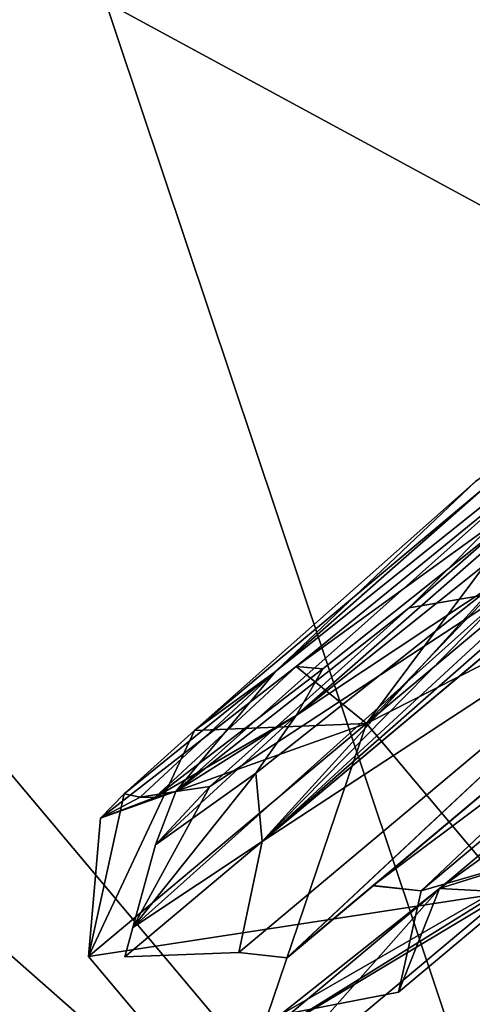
# Model space of a CAD drawing. Header units: millimetres. Extents: x -25 to 160, y -178 to 143.
# Tile 54 of 256: x 138.64 to 141.22, y 67.42 to 73.05. Entities that reach past the tile are written whole.
import ezdxf

# ---------------------------------------------------------------- set-up
doc = ezdxf.new("R2010")
doc.units = ezdxf.units.MM
doc.header["$LTSCALE"] = 101.851852
for name, color, linetype in [('1041', 7, 'CONTINUOUS'), ('1042', 7, 'CONTINUOUS'), ('1043', 7, 'CONTINUOUS'), ('1044', 7, 'CONTINUOUS'), ('1045', 7, 'CONTINUOUS'), ('1046', 7, 'CONTINUOUS'), ('1049', 7, 'CONTINUOUS'), ('1052', 7, 'CONTINUOUS'), ('1053', 7, 'CONTINUOUS'), ('1054', 7, 'CONTINUOUS'), ('1055', 7, 'CONTINUOUS'), ('1056', 7, 'CONTINUOUS'), ('1057', 7, 'CONTINUOUS'), ('1058', 7, 'CONTINUOUS'), ('1059', 7, 'CONTINUOUS'), ('1060', 7, 'CONTINUOUS'), ('1062', 7, 'CONTINUOUS'), ('1063', 7, 'CONTINUOUS'), ('6', 7, 'CONTINUOUS'), ('7', 7, 'CONTINUOUS'), ('899', 7, 'CONTINUOUS')]:
    doc.layers.add(name, color=color, linetype=linetype)

msp = doc.modelspace()

# ---------------------------------------------------------------- linework, layer by layer
at = {"layer": '1041', "linetype": 'CONTINUOUS'}
for points in [[(140.6185, 69.0245, -6.3775), (145.5836, 71.5472, -10.319), (144.7743, 72.5116, -10.319), (140.6185, 69.0245, -6.3775)], [(141.4278, 68.0601, -6.3775), (145.5836, 71.5472, -10.319), (140.6185, 69.0245, -6.3775), (141.4278, 68.0601, -6.3775)], [(139.0312, 67.6926), (141.4278, 68.0601, -6.3775), (140.6185, 69.0245, -6.3775), (139.0312, 67.6926)], [(139.8404, 66.7281), (141.4278, 68.0601, -6.3775), (139.0312, 67.6926), (139.8404, 66.7281)]]:
    msp.add_3dface(points, dxfattribs=at)
at = {"layer": '1042', "linetype": 'CONTINUOUS'}
for points in [[(144.7743, 72.5116, 10.319), (141.4278, 68.0601, 6.3775), (140.6185, 69.0245, 6.3775), (144.7743, 72.5116, 10.319)], [(139.8404, 66.7281), (139.0312, 67.6926), (140.6185, 69.0245, 6.3775), (139.8404, 66.7281)], [(141.4278, 68.0601, 6.3775), (139.8404, 66.7281), (140.6185, 69.0245, 6.3775), (141.4278, 68.0601, 6.3775)]]:
    msp.add_3dface(points, dxfattribs=at)
at = {"layer": '1043', "linetype": 'CONTINUOUS'}
msp.add_3dface([(139.6376, 68.9846, 3.7102), (141.2402, 70.4071, 7.079), (142.1807, 71.1186, 8.1355), (139.6376, 68.9846, 3.7102)], dxfattribs=at)
at = {"layer": '1044', "linetype": 'CONTINUOUS'}
for points in [[(140.6185, 69.0245, -6.3775), (144.7743, 72.5116, -10.319), (143.4705, 72.0051, -9.2889), (140.6185, 69.0245, -6.3775)], [(140.217, 69.3502, -5.3086), (140.6185, 69.0245, -6.3775), (143.4705, 72.0051, -9.2889), (140.217, 69.3502, -5.3086)], [(139.1004, 68.484), (140.6185, 69.0245, -6.3775), (140.217, 69.3502, -5.3086), (139.1004, 68.484)], [(139.0312, 67.6926), (140.6185, 69.0245, -6.3775), (139.1004, 68.484), (139.0312, 67.6926)]]:
    msp.add_3dface(points, dxfattribs=at)
at = {"layer": '1045', "linetype": 'CONTINUOUS'}
for points in [[(144.7743, 72.5116, 10.319), (140.6185, 69.0245, 6.3775), (142.1807, 71.1186, 8.1355), (144.7743, 72.5116, 10.319)], [(140.6185, 69.0245, 6.3775), (139.6376, 68.9846, 3.7102), (142.1807, 71.1186, 8.1355), (140.6185, 69.0245, 6.3775)], [(140.6185, 69.0245, 6.3775), (139.0312, 67.6926), (139.6376, 68.9846, 3.7102), (140.6185, 69.0245, 6.3775)], [(139.6376, 68.9846, 3.7102), (139.0312, 67.6926), (139.2358, 68.6229, 1.8806), (139.6376, 68.9846, 3.7102)], [(139.0312, 67.6926), (139.1004, 68.484), (139.2358, 68.6229, 1.8806), (139.0312, 67.6926)]]:
    msp.add_3dface(points, dxfattribs=at)
at = {"layer": '1046', "linetype": 'CONTINUOUS'}
for points in [[(143.3916, 70.3933, -7.9493), (143.6092, 70.3148, -7.7868), (140.6569, 68.0986, -3.0374), (143.3916, 70.3933, -7.9493)], [(140.6559, 68.0977, 3.0335), (140.9308, 68.0673, 2.9743), (143.385, 70.3878, 7.9431), (140.6559, 68.0977, 3.0335)], [(140.9308, 68.0673, 2.9743), (143.6092, 70.3148, 7.7868), (143.385, 70.3878, 7.9431), (140.9308, 68.0673, 2.9743)], [(143.6092, 70.3148, -7.7868), (140.9308, 68.0673, -2.9743), (140.6569, 68.0986, -3.0374), (143.6092, 70.3148, -7.7868)], [(140.6569, 68.0986, -3.0374), (140.9308, 68.0673, -2.9743), (140.6559, 68.0977, 3.0335), (140.6569, 68.0986, -3.0374)], [(140.9308, 68.0673, -2.9743), (140.9308, 68.0673, 2.9743), (140.6559, 68.0977, 3.0335), (140.9308, 68.0673, -2.9743)]]:
    msp.add_3dface(points, dxfattribs=at)
at = {"layer": '1049', "linetype": 'CONTINUOUS'}
for points in [[(140.0232, 68.3501, 4.5763), (142.9902, 70.9575, 9.0339), (141.432, 69.7836, 7.4522), (140.0232, 68.3501, 4.5763)], [(139.2844, 67.8587, 1.7401), (140.0232, 68.3501, 4.5763), (141.432, 69.7836, 7.4522), (139.2844, 67.8587, 1.7401)], [(139.2385, 67.6917, 0.0032), (140.0232, 68.3501, 4.5763), (139.2844, 67.8587, 1.7401), (139.2385, 67.6917, 0.0032)], [(140.0232, 68.3501, -4.5763), (139.2385, 67.6917, 0.0032), (139.2844, 67.8587, 1.7401), (140.0232, 68.3501, -4.5763)]]:
    msp.add_3dface(points, dxfattribs=at)
at = {"layer": '1052', "linetype": 'CONTINUOUS'}
for points in [[(143.3916, 70.3933, -7.9493), (140.6569, 68.0986, -3.0374), (140.1649, 67.6858, -3.2452), (143.3916, 70.3933, -7.9493)], [(143.0807, 70.1324, -8.4889), (143.3916, 70.3933, -7.9493), (140.1649, 67.6858, -3.2452), (143.0807, 70.1324, -8.4889)], [(140.6559, 68.0977, 3.0335), (143.385, 70.3878, 7.9431), (140.1655, 67.6862, 3.2474), (140.6559, 68.0977, 3.0335)], [(140.1655, 67.6862, 3.2474), (143.385, 70.3878, 7.9431), (143.0873, 70.138, 8.4951), (140.1655, 67.6862, 3.2474)], [(140.1649, 67.6858, -3.2452), (140.6569, 68.0986, -3.0374), (140.1655, 67.6862, 3.2474), (140.1649, 67.6858, -3.2452)], [(140.6569, 68.0986, -3.0374), (140.6559, 68.0977, 3.0335), (140.1655, 67.6862, 3.2474), (140.6569, 68.0986, -3.0374)]]:
    msp.add_3dface(points, dxfattribs=at)
at = {"layer": '1053', "linetype": 'CONTINUOUS'}
for points in [[(140.0232, 68.3501, -4.5763), (143.693, 71.4294, -9.3153), (143.0439, 70.8848, -9.0401), (140.0232, 68.3501, -4.5763)], [(140.0232, 68.3501, 4.5763), (141.2861, 69.4098, 7.0844), (141.5667, 69.6453, 7.3449), (140.0232, 68.3501, 4.5763)]]:
    msp.add_3dface(points, dxfattribs=at)
at = {"layer": '1054', "linetype": 'CONTINUOUS'}
for points in [[(143.6092, 70.3148, 7.7868), (140.9308, 68.0673, 2.9743), (141.7894, 68.3173, 4.8125), (143.6092, 70.3148, 7.7868)], [(140.9308, 68.0673, -2.9743), (143.6092, 70.3148, -7.7868), (141.7894, 68.3173, -4.8125), (140.9308, 68.0673, -2.9743)], [(141.7894, 68.3173, 4.8125), (140.9308, 68.0673, 2.9743), (140.8016, 67.4884), (141.7894, 68.3173, 4.8125)], [(140.8016, 67.4884), (140.9308, 68.0673, -2.9743), (141.7894, 68.3173, -4.8125), (140.8016, 67.4884)], [(140.9308, 68.0673, 2.9743), (140.9308, 68.0673, -2.9743), (140.8016, 67.4884), (140.9308, 68.0673, 2.9743)]]:
    msp.add_3dface(points, dxfattribs=at)
at = {"layer": '1055', "linetype": 'CONTINUOUS'}
for points in [[(140.0232, 68.3501, -4.5763), (143.0439, 70.8848, -9.0401), (142.8681, 70.2151, -8.6565), (140.0232, 68.3501, -4.5763)], [(142.8681, 70.2151, 8.6565), (140.0232, 68.3501, 4.5763), (139.8905, 67.7166, 3.3065), (142.8681, 70.2151, 8.6565)], [(139.8905, 67.7166, -3.3065), (140.0232, 68.3501, -4.5763), (142.8681, 70.2151, -8.6565), (139.8905, 67.7166, -3.3065)], [(141.2861, 69.4098, 7.0844), (140.0232, 68.3501, 4.5763), (142.8681, 70.2151, 8.6565), (141.2861, 69.4098, 7.0844)], [(140.0232, 68.3501, 4.5763), (139.2385, 67.6917, 0.0032), (139.8905, 67.7166, 3.3065), (140.0232, 68.3501, 4.5763)], [(139.2385, 67.6917, 0.0032), (140.0232, 68.3501, -4.5763), (139.8905, 67.7166, -3.3065), (139.2385, 67.6917, 0.0032)], [(139.8905, 67.7166, 3.3065), (139.2385, 67.6917, 0.0032), (139.8905, 67.7166, -3.3065), (139.8905, 67.7166, 3.3065)]]:
    msp.add_3dface(points, dxfattribs=at)
at = {"layer": '1056', "linetype": 'CONTINUOUS'}
for points in [[(143.9149, 72.0331, -9.1126), (141.3764, 69.8392, -6.6463), (140.218, 69.0705, -4.438), (143.9149, 72.0331, -9.1126)], [(140.8622, 69.6848, 6.0301), (142.7245, 71.3188, 8.4074), (142.0875, 70.916, 7.7627), (140.8622, 69.6848, 6.0301)], [(139.5309, 68.6352, 2.1087), (140.8622, 69.6848, 6.0301), (142.0875, 70.916, 7.7627), (139.5309, 68.6352, 2.1087)], [(141.3764, 69.8392, -6.6463), (139.9867, 68.7398, -3.722), (140.218, 69.0705, -4.438), (141.3764, 69.8392, -6.6463)], [(139.7241, 68.6637, 3.011), (140.8622, 69.6848, 6.0301), (139.5309, 68.6352, 2.1087), (139.7241, 68.6637, 3.011)], [(139.9867, 68.7398, -3.722), (139.4138, 68.3316, -0.3369), (140.218, 69.0705, -4.438), (139.9867, 68.7398, -3.722)], [(140.218, 69.0705, -4.438), (139.4138, 68.3316, -0.3369), (139.5309, 68.6352, 2.1087), (140.218, 69.0705, -4.438)], [(139.4138, 68.3316, -0.3369), (139.7241, 68.6637, 3.011), (139.5309, 68.6352, 2.1087), (139.4138, 68.3316, -0.3369)]]:
    msp.add_3dface(points, dxfattribs=at)
at = {"layer": '1057', "linetype": 'CONTINUOUS'}
for points in [[(143.693, 71.4294, -9.3153), (140.0232, 68.3501, -4.5763), (143.4105, 71.4746, -8.7984), (143.693, 71.4294, -9.3153)], [(140.0232, 68.3501, -4.5763), (141.3764, 69.8392, -6.6463), (143.4105, 71.4746, -8.7984), (140.0232, 68.3501, -4.5763)], [(141.432, 69.7836, 7.4522), (142.7245, 71.3188, 8.4074), (140.8622, 69.6848, 6.0301), (141.432, 69.7836, 7.4522)], [(140.0232, 68.3501, -4.5763), (139.9867, 68.7398, -3.722), (141.3764, 69.8392, -6.6463), (140.0232, 68.3501, -4.5763)], [(139.2844, 67.8587, 1.7401), (141.432, 69.7836, 7.4522), (139.7241, 68.6637, 3.011), (139.2844, 67.8587, 1.7401)], [(141.432, 69.7836, 7.4522), (140.8622, 69.6848, 6.0301), (139.7241, 68.6637, 3.011), (141.432, 69.7836, 7.4522)], [(140.0232, 68.3501, -4.5763), (139.2844, 67.8587, 1.7401), (139.9867, 68.7398, -3.722), (140.0232, 68.3501, -4.5763)], [(139.2844, 67.8587, 1.7401), (139.4138, 68.3316, -0.3369), (139.9867, 68.7398, -3.722), (139.2844, 67.8587, 1.7401)], [(139.2844, 67.8587, 1.7401), (139.7241, 68.6637, 3.011), (139.4138, 68.3316, -0.3369), (139.2844, 67.8587, 1.7401)]]:
    msp.add_3dface(points, dxfattribs=at)
at = {"layer": '1058', "linetype": 'CONTINUOUS'}
for points in [[(140.217, 69.3502, -5.3086), (143.4705, 72.0051, -9.2889), (142.0563, 70.684, -7.7051), (140.217, 69.3502, -5.3086)], [(142.9902, 70.9575, 9.0339), (140.0232, 68.3501, 4.5763), (141.5667, 69.6453, 7.3449), (142.9902, 70.9575, 9.0339)], [(141.6702, 70.707, 7.4549), (141.2402, 70.4071, 7.079), (140.1001, 69.3213, 4.7268), (141.6702, 70.707, 7.4549)], [(140.3694, 69.3363, -5.1162), (140.217, 69.3502, -5.3086), (142.0563, 70.684, -7.7051), (140.3694, 69.3363, -5.1162)], [(141.2402, 70.4071, 7.079), (139.6376, 68.9846, 3.7102), (140.1001, 69.3213, 4.7268), (141.2402, 70.4071, 7.079)], [(139.1004, 68.484), (140.217, 69.3502, -5.3086), (139.4104, 68.6009, -1.8829), (139.1004, 68.484)], [(139.4104, 68.6009, -1.8829), (140.217, 69.3502, -5.3086), (140.3694, 69.3363, -5.1162), (139.4104, 68.6009, -1.8829)], [(139.6376, 68.9846, 3.7102), (139.2358, 68.6229, 1.8806), (140.1001, 69.3213, 4.7268), (139.6376, 68.9846, 3.7102)], [(140.1001, 69.3213, 4.7268), (139.2358, 68.6229, 1.8806), (139.3267, 68.6034, 1.5147), (140.1001, 69.3213, 4.7268)], [(139.2358, 68.6229, 1.8806), (139.1004, 68.484), (139.3267, 68.6034, 1.5147), (139.2358, 68.6229, 1.8806)], [(139.3267, 68.6034, 1.5147), (139.1004, 68.484), (139.4104, 68.6009, -1.8829), (139.3267, 68.6034, 1.5147)]]:
    msp.add_3dface(points, dxfattribs=at)
at = {"layer": '1059', "linetype": 'CONTINUOUS'}
for points in [[(143.9149, 72.0331, -9.1126), (140.218, 69.0705, -4.438), (142.0563, 70.684, -7.7051), (143.9149, 72.0331, -9.1126)], [(139.5309, 68.6352, 2.1087), (142.0875, 70.916, 7.7627), (140.1001, 69.3213, 4.7268), (139.5309, 68.6352, 2.1087)], [(142.0875, 70.916, 7.7627), (141.6702, 70.707, 7.4549), (140.1001, 69.3213, 4.7268), (142.0875, 70.916, 7.7627)], [(140.218, 69.0705, -4.438), (140.3694, 69.3363, -5.1162), (142.0563, 70.684, -7.7051), (140.218, 69.0705, -4.438)], [(140.218, 69.0705, -4.438), (139.4104, 68.6009, -1.8829), (140.3694, 69.3363, -5.1162), (140.218, 69.0705, -4.438)], [(139.5309, 68.6352, 2.1087), (140.1001, 69.3213, 4.7268), (139.3267, 68.6034, 1.5147), (139.5309, 68.6352, 2.1087)], [(140.218, 69.0705, -4.438), (139.5309, 68.6352, 2.1087), (139.4104, 68.6009, -1.8829), (140.218, 69.0705, -4.438)], [(139.5309, 68.6352, 2.1087), (139.3267, 68.6034, 1.5147), (139.4104, 68.6009, -1.8829), (139.5309, 68.6352, 2.1087)]]:
    msp.add_3dface(points, dxfattribs=at)
at = {"layer": '1060', "linetype": 'CONTINUOUS'}
for points in [[(140.1649, 67.6858, -3.2452), (139.8905, 67.7166, -3.3065), (142.8681, 70.2151, -8.6565), (140.1649, 67.6858, -3.2452)], [(140.1655, 67.6862, 3.2474), (142.8681, 70.2151, 8.6565), (139.8905, 67.7166, 3.3065), (140.1655, 67.6862, 3.2474)], [(143.0807, 70.1324, -8.4889), (140.1649, 67.6858, -3.2452), (142.8681, 70.2151, -8.6565), (143.0807, 70.1324, -8.4889)], [(140.1655, 67.6862, 3.2474), (143.0873, 70.138, 8.4951), (142.8681, 70.2151, 8.6565), (140.1655, 67.6862, 3.2474)], [(140.1649, 67.6858, -3.2452), (140.1655, 67.6862, 3.2474), (139.8905, 67.7166, -3.3065), (140.1649, 67.6858, -3.2452)], [(140.1655, 67.6862, 3.2474), (139.8905, 67.7166, 3.3065), (139.8905, 67.7166, -3.3065), (140.1655, 67.6862, 3.2474)]]:
    msp.add_3dface(points, dxfattribs=at)
at = {"layer": '1062', "linetype": 'CONTINUOUS'}
for points in [[(141.036, 68.0813, 5.2333), (141.4278, 68.0601, 6.3775), (143.9708, 70.5439, 9.0643), (141.036, 68.0813, 5.2333)], [(141.7894, 68.3173, 4.8125), (141.036, 68.0813, 5.2333), (143.9708, 70.5439, 9.0643), (141.7894, 68.3173, 4.8125)], [(141.7894, 68.3173, 4.8125), (140.8016, 67.4884), (141.036, 68.0813, 5.2333), (141.7894, 68.3173, 4.8125)], [(139.8404, 66.7281), (141.4278, 68.0601, 6.3775), (139.9619, 67.18), (139.8404, 66.7281)], [(139.9619, 67.18), (141.4278, 68.0601, 6.3775), (141.036, 68.0813, 5.2333), (139.9619, 67.18)], [(139.9619, 67.18), (141.036, 68.0813, 5.2333), (140.124, 67.3573), (139.9619, 67.18)], [(141.036, 68.0813, 5.2333), (140.8016, 67.4884), (140.124, 67.3573), (141.036, 68.0813, 5.2333)]]:
    msp.add_3dface(points, dxfattribs=at)
at = {"layer": '1063', "linetype": 'CONTINUOUS'}
for points in [[(141.7894, 68.3173, -4.8125), (144.4882, 70.5818, -8.3355), (141.036, 68.0813, -5.2333), (141.7894, 68.3173, -4.8125)], [(144.4882, 70.5818, -8.3355), (143.9708, 70.5439, -9.0643), (141.036, 68.0813, -5.2333), (144.4882, 70.5818, -8.3355)], [(143.9708, 70.5439, -9.0643), (141.4278, 68.0601, -6.3775), (141.036, 68.0813, -5.2333), (143.9708, 70.5439, -9.0643)], [(141.7894, 68.3173, -4.8125), (139.9619, 67.18), (140.124, 67.3573), (141.7894, 68.3173, -4.8125)], [(139.9619, 67.18), (141.7894, 68.3173, -4.8125), (141.036, 68.0813, -5.2333), (139.9619, 67.18)], [(140.8016, 67.4884), (141.7894, 68.3173, -4.8125), (140.124, 67.3573), (140.8016, 67.4884)], [(141.4278, 68.0601, -6.3775), (139.8404, 66.7281), (141.036, 68.0813, -5.2333), (141.4278, 68.0601, -6.3775)], [(139.8404, 66.7281), (139.9619, 67.18), (141.036, 68.0813, -5.2333), (139.8404, 66.7281)]]:
    msp.add_3dface(points, dxfattribs=at)
at = {"layer": '6', "linetype": 'CONTINUOUS'}
for points in [[(136.3161, 81.5581, 12.3637), (131.3368, 77.38, 7.6412), (146.9222, 68.9174, 12.3631), (136.3161, 81.5581, 12.3637)], [(136.3161, 81.5581, 12.3637), (146.9222, 68.9174, 12.3631), (153.0778, 74.0826, 12.3631), (136.3161, 81.5581, 12.3637)], [(131.3368, 77.38, 7.6412), (129.4349, 75.7841), (141.9427, 64.7392, 7.6398), (131.3368, 77.38, 7.6412)], [(131.3368, 77.38, 7.6412), (141.9427, 64.7392, 7.6398), (146.9222, 68.9174, 12.3631), (131.3368, 77.38, 7.6412)], [(129.4349, 75.7841), (140.0414, 63.1438), (141.9427, 64.7392, 7.6398), (129.4349, 75.7841)]]:
    msp.add_3dface(points, dxfattribs=at)
at = {"layer": '7', "linetype": 'CONTINUOUS'}
for points in [[(136.3161, 81.5581, -12.3637), (142.4709, 86.7226, -12.3637), (146.9222, 68.9174, -12.3631), (136.3161, 81.5581, -12.3637)], [(131.3368, 77.38, -7.6412), (136.3161, 81.5581, -12.3637), (141.9427, 64.7392, -7.6398), (131.3368, 77.38, -7.6412)], [(136.3161, 81.5581, -12.3637), (146.9222, 68.9174, -12.3631), (141.9427, 64.7392, -7.6398), (136.3161, 81.5581, -12.3637)], [(129.4349, 75.7841), (131.3368, 77.38, -7.6412), (140.0414, 63.1438), (129.4349, 75.7841)], [(131.3368, 77.38, -7.6412), (141.9427, 64.7392, -7.6398), (140.0414, 63.1438), (131.3368, 77.38, -7.6412)]]:
    msp.add_3dface(points, dxfattribs=at)
at = {"layer": '899', "linetype": 'CONTINUOUS'}
for points in [[(142.3224, 67.6821, 4.8125), (141.9608, 66.9818, 5.2323), (140.8868, 66.0806), (142.3224, 67.6821, 4.8125)], [(142.3224, 67.6821, 4.8125), (140.8868, 66.0806), (141.0878, 66.2087), (142.3224, 67.6821, 4.8125)], [(141.3345, 66.8532), (142.3224, 67.6821, 4.8125), (141.0878, 66.2087), (141.3345, 66.8532)]]:
    msp.add_3dface(points, dxfattribs=at)

doc.saveas('drawing.dxf')
